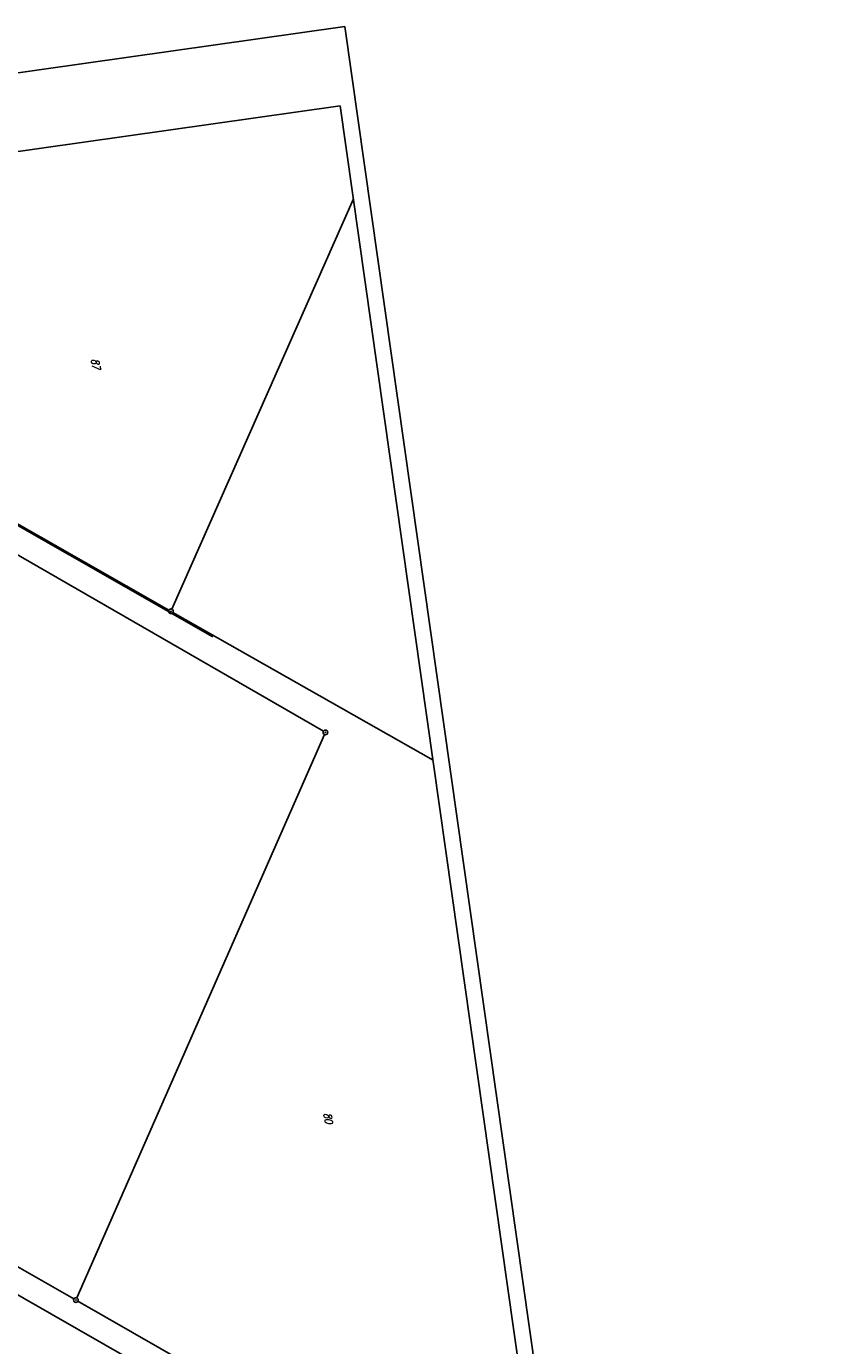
# Model space of a CAD drawing. Extents: x 446388 to 447135, y 445359 to 446567.
# Tile 80 of 80: x 446874 to 447135, y 446143 to 446567. Entities that reach past the tile are written whole.
import ezdxf

# ---------------------------------------------------------------- set-up
doc = ezdxf.new("R2010")
doc.units = 0
doc.header["$LTSCALE"] = 2
doc.header["$MEASUREMENT"] = 0
doc.linetypes.add('AUSGEZOGEN', pattern=[0])
doc.layers.get('0').update_dxf_attribs({"linetype": 'AUSGEZOGEN'})
for name, color, linetype in [('202-FLSTNR', 8, 'AUSGEZOGEN'), ('202-GRENZL', 8, 'AUSGEZOGEN'), ('202-GRENZP', 8, 'AUSGEZOGEN'), ('FBRTOP', 250, 'AUSGEZOGEN'), ('Planeinteilung', 250, 'CONTINUOUS'), ('RAHMEN', 7, 'AUSGEZOGEN'), ('STROMLTG', 4, 'AUSGEZOGEN')]:
    doc.layers.add(name, color=color, linetype=linetype)
doc.styles.add('ROMANS', font='romans.shx', dxfattribs={"width": 0.8})

# ---------------------------------------------------------------- blocks, each defined once
blk = doc.blocks.new('1135594')
for p in [(1135, 594), (0, 297)]:
    blk.add_line(p, (0, 594))
at = {"layer": 'RAHMEN'}
for p, q in [((950, 589), (25, 589)), ((25, 589), (25, 5))]:
    blk.add_line(p, q, dxfattribs=at)
blk = doc.blocks.new('GST')
at = {"color": 0}
blk.add_circle((0, 0), 0.75, dxfattribs=at)
blk.add_point((0, 0), dxfattribs=at)

msp = doc.modelspace()

# ---------------------------------------------------------------- linework, layer by layer
at = {"layer": '202-GRENZL'}
for p, q in [((446920.53, 446379.61), (446978.76, 446511.2)), ((446919.58, 446379.29), (446864.77, 446410.46)), ((446969.1, 446340.45), (446865.68, 446400.18)), ((446920.88, 446378.55), (447004.28, 446331.12)), ((446890.07, 446158.67), (446969.45, 446339.39)), ((446889.12, 446158.35), (446785.5, 446217.59)), ((446777.25, 446213.26), (446921.9, 446130.63)), ((446890.42, 446157.61), (446925.46, 446137.57))]:
    msp.add_line(p, q, dxfattribs=at)
at = {"layer": 'FBRTOP'}
msp.add_lwpolyline([(446586.89, 446089.83, 0.000001), (446588.96, 446075.27, 0.000001), (446590.43, 446064.91, 0.000008), (446592.18, 446052.58, -0.000007), (446593.94, 446040.25, -0.00042)], format="xyb", dxfattribs=at)
at = {"layer": 'STROMLTG', "flags": 128}
msp.add_lwpolyline([(446933.63, 446370.75), (446840.33, 446423.97), (446748.75, 446476.26), (446661.4, 446526.06)], dxfattribs=at)

# ---------------------------------------------------------------- block references
at = {"layer": '202-GRENZP', "rotation": 278.0670474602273}
for p in [(446920.23, 446378.92), (446969.75, 446340.08), (446889.77, 446157.98)]:
    msp.add_blockref('GST', p, dxfattribs=at)
at = {"layer": 'Planeinteilung', "linetype": 'Continuous', "rotation": 278.0670474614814}
msp.add_blockref('1135594', (446387.84, 446483.19), dxfattribs=at)

# ---------------------------------------------------------------- texts
at = {"layer": '202-FLSTNR', "style": 'ROMANS', "oblique": 15, "width": 0.8}
for s, p in [('87', (446894.64, 446459.82)), ('80', (446969.18, 446217.91))]:
    msp.add_text(s, height=2.5, rotation=278.067, dxfattribs=at).set_placement(p)

doc.saveas('drawing.dxf')
